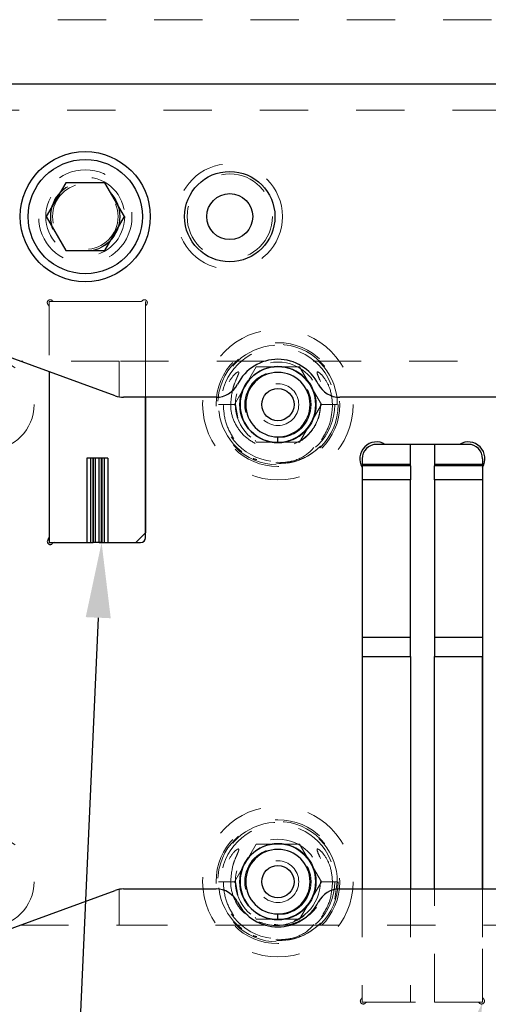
# Model space of a CAD drawing. Header units: inches. Extents: x 1880 to 2363, y -453 to -54.
# Tile 244 of 256: x 2039 to 2040, y -421 to -419. Entities that reach past the tile are written whole.
import ezdxf

# ---------------------------------------------------------------- set-up
doc = ezdxf.new("R2010")
doc.units = ezdxf.units.IN
doc.header["$LTSCALE"] = 0.5
doc.header["$MEASUREMENT"] = 0
doc.linetypes.add('HIDDEN', pattern=[0.225, 0.15, -0.075])
for name, color, linetype in [('DIE-M-S', 8, 'Continuous'), ('DIE-M-S2', 1, 'Continuous'), ('DIE-M-S3', 8, 'Continuous'), ('DSS-M-S', 53, 'Continuous'), ('RAI-M-S', 8, 'Continuous'), ('SID-M-S', 105, 'Continuous'), ('SVD-M-S', 8, 'Continuous')]:
    doc.layers.add(name, color=color, linetype=linetype)

msp = doc.modelspace()

# ---------------------------------------------------------------- linework, layer by layer
at = {"layer": 'DIE-M-S', "linetype": 'HIDDEN', "lineweight": 18}
for p, q in [((2039.05679, -419.53746), (2039.05679, -419.67206)), ((2039.24584, -419.52651), (2039.06775, -419.52651)), ((2039.25679, -419.72507), (2039.25679, -419.53746)), ((2039.70679, -420.74527), (2039.70679, -420.96921)), ((2039.95679, -420.96921), (2039.95679, -420.74527)), ((2039.71775, -420.98017), (2039.94584, -420.98017))]:
    msp.add_line(p, q, dxfattribs=at)
at = {"layer": 'DIE-M-S', "linetype": 'Continuous', "lineweight": 25}
for p, q in [((2039.05679, -419.67206), (2039.05679, -420.01555)), ((2039.25679, -420.01651), (2039.25679, -419.72507)), ((2039.85679, -419.82267), (2039.80679, -419.82267)), ((2039.06775, -420.02651), (2039.13525, -420.02651)), ((2039.14739, -420.02651), (2039.14839, -420.02651)), ((2039.16044, -420.02651), (2039.16519, -420.02651)), ((2039.17833, -420.02651), (2039.24679, -420.02651)), ((2039.70679, -420.26273), (2039.70679, -420.74527)), ((2039.95679, -420.74527), (2039.95679, -420.26273))]:
    msp.add_line(p, q, dxfattribs=at)
at = {"layer": 'DIE-M-S', "linetype": 'HIDDEN', "lineweight": 18}
msp.add_circle((2039.13179, -419.35007), 0.068, dxfattribs=at)
at = {"layer": 'DIE-M-S', "linetype": 'Continuous', "lineweight": 25}
for centre in [(2039.53179, -419.74017), (2039.53179, -420.73017)]:
    msp.add_circle(centre, 0.079, dxfattribs=at)
at = {"layer": 'DIE-M-S', "linetype": 'HIDDEN', "lineweight": 18}
for centre, start, end in [((2039.05891, -419.52863), 42.59227, 227.40773), ((2039.05079, -419.53746), 0, 47.40773), ((2039.06775, -419.52051), 222.59227, 270), ((2039.24584, -419.52051), 270, 317.40773), ((2039.25467, -419.52863), 312.59227, 137.40773), ((2039.26279, -419.53746), 132.59227, 180), ((2039.70891, -420.97805), 132.59227, 317.40773), ((2039.70079, -420.96921), 312.59227, 0), ((2039.71775, -420.98617), 90, 137.40773), ((2039.94584, -420.98617), 42.59227, 90), ((2039.95467, -420.97805), 222.59227, 47.40773), ((2039.96279, -420.96921), 180, 227.40773)]:
    msp.add_arc(centre, 0.006, start, end, dxfattribs=at)
at = {"layer": 'DIE-M-S', "linetype": 'Continuous', "lineweight": 25}
for centre, radius, start, end in [((2039.73679, -419.85267), 0.035, 58.99728, 211.00272), ((2039.92679, -419.85267), 0.035, 328.99728, 121.00272), ((2039.05891, -420.02439), 0.006, 132.59227, 317.40773), ((2039.05079, -420.01555), 0.006, 312.59227, 0), ((2039.06775, -420.03251), 0.006, 90, 137.40773), ((2039.24679, -420.01651), 0.01, 270, 0)]:
    msp.add_arc(centre, radius, start, end, dxfattribs=at)
at = {"layer": 'DIE-M-S2', "linetype": 'HIDDEN', "lineweight": 18}
for p, q in [((2039.05679, -419.52651), (2039.05679, -419.67206)), ((2039.05679, -419.52651), (2039.25679, -419.52651)), ((2039.25679, -419.52651), (2039.25679, -419.72507)), ((2039.70679, -420.74527), (2039.70679, -420.98017)), ((2039.80679, -420.74527), (2039.80679, -420.98017)), ((2039.85679, -420.98017), (2039.85679, -420.74527)), ((2039.95679, -420.74527), (2039.95679, -420.98017)), ((2039.80679, -420.98017), (2039.70679, -420.98017)), ((2039.95679, -420.98017), (2039.85679, -420.98017))]:
    msp.add_line(p, q, dxfattribs=at)
at = {"layer": 'DIE-M-S2', "linetype": 'Continuous', "lineweight": 25}
for p, q in [((2039.05679, -419.67206), (2039.05679, -420.02651)), ((2039.25679, -419.72507), (2039.25679, -420.00651)), ((2039.80679, -419.82267), (2039.73679, -419.82267)), ((2039.80679, -419.86474), (2039.80679, -419.82267)), ((2039.92679, -419.82267), (2039.85679, -419.82267)), ((2039.85679, -419.82267), (2039.85679, -419.86474)), ((2039.13525, -419.85151), (2039.13525, -420.02651)), ((2039.14232, -419.85151), (2039.13525, -419.85151)), ((2039.14232, -419.85151), (2039.14232, -420.02651)), ((2039.14739, -419.85151), (2039.14232, -419.85151)), ((2039.14739, -419.85151), (2039.14739, -420.02651)), ((2039.14839, -419.85151), (2039.14739, -419.85151)), ((2039.14839, -419.85151), (2039.14839, -420.02651)), ((2039.15315, -419.85151), (2039.14839, -419.85151)), ((2039.15315, -420.02651), (2039.15315, -419.85151)), ((2039.16044, -419.85151), (2039.15315, -419.85151)), ((2039.16044, -420.02651), (2039.16044, -419.85151)), ((2039.16519, -419.85151), (2039.16044, -419.85151)), ((2039.16519, -420.02651), (2039.16519, -419.85151)), ((2039.16619, -419.85151), (2039.16519, -419.85151)), ((2039.16619, -419.85151), (2039.16619, -420.02651)), ((2039.17126, -419.85151), (2039.16619, -419.85151)), ((2039.17126, -419.85151), (2039.17126, -420.02651)), ((2039.17833, -419.85151), (2039.17126, -419.85151)), ((2039.17833, -419.85151), (2039.17833, -420.02651)), ((2039.70679, -419.85267), (2039.70679, -419.86474)), ((2039.70679, -419.86474), (2039.70679, -419.86689)), ((2039.80679, -419.86474), (2039.70679, -419.86474)), ((2039.80679, -419.86689), (2039.80679, -419.86474)), ((2039.95679, -419.86474), (2039.85679, -419.86474)), ((2039.85679, -419.86474), (2039.85679, -419.86689)), ((2039.95679, -419.85267), (2039.95679, -419.86474)), ((2039.95679, -419.86474), (2039.95679, -419.86689)), ((2039.80679, -419.86689), (2039.70679, -419.86689)), ((2039.70679, -419.86689), (2039.70679, -419.89607)), ((2039.80679, -419.86689), (2039.80679, -419.89607)), ((2039.95679, -419.86689), (2039.85679, -419.86689)), ((2039.85679, -419.89607), (2039.85679, -419.86689)), ((2039.95679, -419.86689), (2039.95679, -419.89607)), ((2039.80679, -419.89607), (2039.70679, -419.89607)), ((2039.70679, -419.89607), (2039.70679, -420.22336)), ((2039.80679, -420.22336), (2039.80679, -419.89607)), ((2039.95679, -419.89607), (2039.85679, -419.89607)), ((2039.85679, -419.89607), (2039.85679, -420.22336)), ((2039.95679, -419.89607), (2039.95679, -420.22336)), ((2039.25679, -420.00651), (2039.23679, -420.02651)), ((2039.05679, -420.02651), (2039.13525, -420.02651)), ((2039.13525, -420.02651), (2039.14232, -420.02651)), ((2039.14232, -420.02651), (2039.14739, -420.02651)), ((2039.14739, -420.02651), (2039.14839, -420.02651)), ((2039.15315, -420.02651), (2039.14839, -420.02651)), ((2039.16044, -420.02651), (2039.15315, -420.02651)), ((2039.16519, -420.02651), (2039.16044, -420.02651)), ((2039.16519, -420.02651), (2039.16619, -420.02651)), ((2039.16619, -420.02651), (2039.17126, -420.02651)), ((2039.17126, -420.02651), (2039.17833, -420.02651)), ((2039.17833, -420.02651), (2039.23679, -420.02651)), ((2039.80679, -420.22336), (2039.70679, -420.22336)), ((2039.70679, -420.22336), (2039.70679, -420.26273)), ((2039.80679, -420.26273), (2039.80679, -420.22336)), ((2039.95679, -420.22336), (2039.85679, -420.22336)), ((2039.85679, -420.22336), (2039.85679, -420.26273)), ((2039.95679, -420.22336), (2039.95679, -420.26273)), ((2039.70679, -420.26273), (2039.80679, -420.26273)), ((2039.70679, -420.26273), (2039.70679, -420.74527)), ((2039.80679, -420.26273), (2039.80679, -420.74527)), ((2039.85679, -420.26273), (2039.95679, -420.26273)), ((2039.85679, -420.74527), (2039.85679, -420.26273)), ((2039.95679, -420.26273), (2039.95679, -420.74527))]:
    msp.add_line(p, q, dxfattribs=at)
for centre, start, end in [((2039.73679, -419.85267), 90, 180), ((2039.92679, -419.85267), 0, 90)]:
    msp.add_arc(centre, 0.03, start, end, dxfattribs=at)
at = {"layer": 'DIE-M-S3', "linetype": 'HIDDEN', "lineweight": 18}
for p, q in [((2042.17502, -418.94142), (2035.43179, -418.94142)), ((2036.89429, -419.12892), (2040.51929, -419.12892)), ((2039.56526, -419.74017), (2039.56526, -419.74017)), ((2039.5751, -419.74017), (2039.5751, -419.74017)), ((2039.60069, -419.74017), (2039.60069, -419.74017)), ((2039.61053, -419.74017), (2039.61053, -419.74017)), ((2039.53179, -419.85828), (2039.53179, -419.85828)), ((2039.56526, -420.73017), (2039.56526, -420.73017)), ((2039.5751, -420.73017), (2039.5751, -420.73017)), ((2039.60069, -420.73017), (2039.60069, -420.73017)), ((2039.61053, -420.73017), (2039.61053, -420.73017)), ((2039.53179, -420.84828), (2039.53179, -420.84828))]:
    msp.add_line(p, q, dxfattribs=at)
for centre, radius in [((2039.43179, -419.35007), 0.10938), ((2039.53179, -419.74017), 0.125), ((2039.53179, -419.74017), 0.11811), ((2039.53179, -419.74017), 0.0689), ((2039.53179, -419.74017), 0.04331), ((2039.53179, -420.73017), 0.125), ((2039.53179, -420.73017), 0.11811), ((2039.53179, -420.73017), 0.0689), ((2039.53179, -420.73017), 0.04331)]:
    msp.add_circle(centre, radius, dxfattribs=at)
at = {"layer": 'DIE-M-S3', "linetype": 'Continuous', "lineweight": 25}
for centre in [(2039.53179, -419.74017), (2039.53179, -420.73017)]:
    msp.add_circle(centre, 0.03346, dxfattribs=at)
for centre, radius, start, end in [((2039.53179, -419.74017), 0.07874, 0, 270), ((2039.53179, -419.74017), 0.06693, 0, 270), ((2039.53179, -419.74017), 0.07874, 270, 0), ((2039.53179, -419.74017), 0.06693, 270, 0), ((2039.53179, -420.73017), 0.07874, 0, 270), ((2039.53179, -420.73017), 0.06693, 0, 270), ((2039.53179, -420.73017), 0.07874, 270, 0), ((2039.53179, -420.73017), 0.06693, 270, 0)]:
    msp.add_arc(centre, radius, start, end, dxfattribs=at)
for points in [[(2039.53179, -419.81891), (2039.53179, -419.8187), (2039.53179, -419.81827), (2039.53179, -419.81507), (2039.53179, -419.8111), (2039.53179, -419.8084), (2039.53179, -419.8071)], [(2039.53179, -420.80891), (2039.53179, -420.8087), (2039.53179, -420.80827), (2039.53179, -420.80507), (2039.53179, -420.8011), (2039.53179, -420.7984), (2039.53179, -420.7971)]]:
    msp.add_open_spline(points, degree=3, knots=[0, 0, 0, 0, 0.2702613, 0.5624294, 0.7897364, 1, 1, 1, 1], dxfattribs=at)
at = {"layer": 'DSS-M-S', "linetype": 'HIDDEN', "lineweight": 18}
for centre, radius in [((2039.53179, -419.74017), 0.1285), ((2038.93179, -419.74017), 0.09375), ((2039.53179, -420.73017), 0.1285), ((2038.93179, -420.73017), 0.09375)]:
    msp.add_circle(centre, radius, dxfattribs=at)
at = {"layer": 'RAI-M-S', "linetype": 'Continuous', "lineweight": 25}
for p, q in [((2042.33879, -419.07507), (2038.92479, -419.07507)), ((2039.19414, -419.72205), (2038.86469, -419.60214)), ((2039.40335, -419.72507), (2039.21124, -419.72507)), ((2040.00335, -419.72507), (2039.66024, -419.72507)), ((2038.86469, -420.86819), (2039.19414, -420.74828)), ((2039.21124, -420.74527), (2039.40335, -420.74527)), ((2039.66024, -420.74527), (2040.00335, -420.74527))]:
    msp.add_line(p, q, dxfattribs=at)
at = {"layer": 'RAI-M-S', "linetype": 'HIDDEN', "lineweight": 18}
for p, q in [((2039.20243, -419.65017), (2038.99664, -419.65017)), ((2039.50466, -419.65017), (2039.20243, -419.65017)), ((2039.20243, -419.65017), (2039.20243, -419.72428)), ((2040.10466, -419.65017), (2039.55892, -419.65017)), ((2039.20243, -420.74605), (2039.20243, -420.82017)), ((2038.99664, -420.82017), (2039.20243, -420.82017)), ((2039.20243, -420.82017), (2039.50466, -420.82017)), ((2039.55892, -420.82017), (2040.10466, -420.82017))]:
    msp.add_line(p, q, dxfattribs=at)
msp.add_circle((2039.13179, -419.35007), 0.097, dxfattribs=at)
at = {"layer": 'RAI-M-S', "linetype": 'Continuous', "lineweight": 25}
msp.add_circle((2039.43179, -419.35007), 0.09375, dxfattribs=at)
for centre, radius, start, end in [((2039.53179, -419.74017), 0.094, 26.87743, 153.12257), ((2039.40335, -419.67507), 0.05, 270, 333.12257), ((2039.66024, -419.67507), 0.05, 206.87743, 270), ((2039.21124, -419.67507), 0.05, 250, 270), ((2039.21124, -420.79527), 0.05, 90, 110), ((2039.40335, -420.79527), 0.05, 26.87743, 90), ((2039.66024, -420.79527), 0.05, 90, 153.12257), ((2039.53179, -420.73017), 0.094, 206.87743, 333.12257)]:
    msp.add_arc(centre, radius, start, end, dxfattribs=at)
at = {"layer": 'SID-M-S'}
msp.add_line((2039.15872, -420.18235), (2038.80732, -428.03724), dxfattribs=at)
for points in [[(2039.13274, -420.18119), (2039.16569, -420.02651), (2039.13274, -420.18119), (2039.18469, -420.18351)], [(2039.88842, -421.12278), (2039.95679, -420.98017), (2039.88842, -421.12278), (2039.93837, -421.13724)]]:
    msp.add_solid(points, dxfattribs=at)
at = {"layer": 'SVD-M-S', "linetype": 'Continuous', "lineweight": 25}
for p, q in [((2039.0912, -419.27976), (2039.0506, -419.35007)), ((2039.17239, -419.27976), (2039.0912, -419.27976)), ((2039.21298, -419.35007), (2039.17239, -419.27976)), ((2039.0506, -419.35007), (2039.0912, -419.42038)), ((2039.17239, -419.42038), (2039.21298, -419.35007)), ((2039.0912, -419.42038), (2039.17239, -419.42038))]:
    msp.add_line(p, q, dxfattribs=at)
at = {"layer": 'SVD-M-S', "linetype": 'HIDDEN', "lineweight": 18}
for p, q in [((2039.44161, -419.74017), (2039.4867, -419.66207)), ((2039.4867, -419.66207), (2039.57688, -419.66207)), ((2039.57688, -419.66207), (2039.62197, -419.74017)), ((2039.42094, -419.74017), (2039.40854, -419.74017)), ((2039.44341, -419.74017), (2039.40867, -419.74017)), ((2039.44354, -419.74017), (2039.42094, -419.74017)), ((2039.44436, -419.74493), (2039.44161, -419.74017)), ((2039.4483, -419.76784), (2039.44354, -419.74017)), ((2039.62197, -419.74017), (2039.57688, -419.81827)), ((2039.65496, -419.74017), (2039.62012, -419.74017)), ((2039.62017, -419.74017), (2039.65491, -419.74017)), ((2039.65504, -419.74017), (2039.62023, -419.74017)), ((2039.4867, -419.81827), (2039.48423, -419.81399)), ((2039.57688, -419.81827), (2039.4867, -419.81827)), ((2039.58369, -419.81213), (2039.56526, -419.82143)), ((2039.44161, -420.73017), (2039.4867, -420.65207)), ((2039.4867, -420.65207), (2039.57688, -420.65207)), ((2039.57688, -420.65207), (2039.62197, -420.73017)), ((2039.42094, -420.73017), (2039.40854, -420.73017)), ((2039.44341, -420.73017), (2039.40867, -420.73017)), ((2039.44354, -420.73017), (2039.42094, -420.73017)), ((2039.44436, -420.73493), (2039.44161, -420.73017)), ((2039.4483, -420.75784), (2039.44354, -420.73017)), ((2039.62197, -420.73017), (2039.57688, -420.80827)), ((2039.65496, -420.73017), (2039.62012, -420.73017)), ((2039.62017, -420.73017), (2039.65491, -420.73017)), ((2039.65504, -420.73017), (2039.62023, -420.73017)), ((2039.64967, -420.76616), (2039.65504, -420.73017)), ((2039.4867, -420.80827), (2039.48423, -420.80399)), ((2039.58369, -420.80213), (2039.56526, -420.81143)), ((2039.57688, -420.80827), (2039.4867, -420.80827))]:
    msp.add_line(p, q, dxfattribs=at)
at = {"layer": 'SVD-M-S', "linetype": 'Continuous', "lineweight": 25}
for centre, radius in [((2039.13179, -419.35007), 0.135), ((2039.13179, -419.35007), 0.1186), ((2039.43179, -419.35007), 0.04775)]:
    msp.add_circle(centre, radius, dxfattribs=at)
at = {"layer": 'SVD-M-S', "linetype": 'HIDDEN', "lineweight": 18}
for centre, radius in [((2039.13179, -419.35007), 0.082), ((2039.43179, -419.35007), 0.0885), ((2039.13179, -419.35007), 0.07247), ((2039.13179, -419.35007), 0.0722), ((2039.13179, -419.35007), 0.07168), ((2039.53179, -419.74017), 0.15625), ((2039.53179, -419.74017), 0.08825), ((2039.53179, -419.74017), 0.078), ((2039.53179, -420.73017), 0.15625), ((2039.53179, -420.73017), 0.08825), ((2039.53179, -420.73017), 0.078)]:
    msp.add_circle(centre, radius, dxfattribs=at)
for centre in [(2039.53179, -419.74017), (2039.53179, -420.73017)]:
    msp.add_arc(centre, 0.12325, 0, 315.72721, dxfattribs=at)
for points, knots in [([(2039.43367, -419.74017), (2039.43468, -419.72833), (2039.43618, -419.71063), (2039.44363, -419.69139), (2039.44774, -419.68212), (2039.44968, -419.67746), (2039.45044, -419.67505), (2039.45063, -419.6738), (2039.45058, -419.67313), (2039.45044, -419.67274), (2039.4502, -419.67248), (2039.44991, -419.67234), (2039.44943, -419.67228), (2039.44826, -419.67253), (2039.44453, -419.6747), (2039.43556, -419.68367), (2039.42384, -419.70341), (2039.41873, -419.72491), (2039.41846, -419.73797), (2039.41841, -419.74017)], [0, 0, 0, 0, 0.2379614, 0.3558648, 0.4139563, 0.4430096, 0.4576723, 0.4650202, 0.468145, 0.4713047, 0.4731896, 0.4750753, 0.4777409, 0.4826796, 0.4989153, 0.5638328, 0.7365381, 0.9556022, 1, 1, 1, 1]), ([(2039.64517, -419.74017), (2039.6441, -419.72892), (2039.6422, -419.70878), (2039.63028, -419.68678), (2039.62069, -419.676), (2039.61589, -419.67277), (2039.61447, -419.67234), (2039.61399, -419.67229), (2039.61359, -419.67237), (2039.61332, -419.67253), (2039.61311, -419.67281), (2039.61297, -419.6733), (2039.613, -419.67479), (2039.61482, -419.68007), (2039.62069, -419.69261), (2039.62813, -419.71344), (2039.62931, -419.73115), (2039.62991, -419.74017)], [0, 0, 0, 0, 0.2257023, 0.4042496, 0.4931466, 0.5153527, 0.5191338, 0.5229358, 0.5250771, 0.5272378, 0.5291333, 0.5319246, 0.5373757, 0.5588102, 0.6434775, 0.8183439, 1, 1, 1, 1]), ([(2039.44001, -419.81084), (2039.43386, -419.80035), (2039.42107, -419.77855), (2039.41932, -419.75328), (2039.41841, -419.74017)], [0, 0, 0, 0, 0.4811833, 1, 1, 1, 1]), ([(2039.43367, -419.74017), (2039.43377, -419.74314), (2039.4342, -419.7565), (2039.44144, -419.78013), (2039.46075, -419.80611), (2039.48791, -419.82426), (2039.51923, -419.83239), (2039.551, -419.82988), (2039.57972, -419.81738), (2039.60254, -419.79648), (2039.61417, -419.77488), (2039.61802, -419.76045), (2039.61918, -419.75405), (2039.61959, -419.75101), (2039.6199, -419.74802), (2039.62007, -419.74579), (2039.62021, -419.74301), (2039.62022, -419.74113), (2039.62023, -419.74017)], [0, 0, 0, 0, 0.03098211, 0.13909616, 0.2504876, 0.36232093, 0.47307836, 0.5820155, 0.68890031, 0.79398709, 0.89894063, 0.9391461, 0.94917767, 0.96667595, 0.97104888, 0.98044093, 0.98998471, 1, 1, 1, 1]), ([(2039.64517, -419.74017), (2039.64422, -419.75327), (2039.64232, -419.77955), (2039.62893, -419.80224), (2039.62221, -419.81362)], [0, 0, 0, 0, 0.4982217, 1, 1, 1, 1]), ([(2039.62004, -419.82621), (2039.61883, -419.82742), (2039.60797, -419.83826), (2039.58343, -419.85437), (2039.54357, -419.86433), (2039.50407, -419.85954), (2039.47568, -419.84852), (2039.46465, -419.83692), (2039.46261, -419.83478)], [0, 0, 0, 0, 0.0296945, 0.2651226, 0.4965645, 0.7242061, 0.9489615, 1, 1, 1, 1]), ([(2039.60648, -419.8293), (2039.6027, -419.83338), (2039.59008, -419.84703), (2039.56193, -419.85958), (2039.53815, -419.86066), (2039.52737, -419.86115)], [0, 0, 0, 0, 0.1888255, 0.6321303, 1, 1, 1, 1]), ([(2039.48803, -419.854), (2039.48565, -419.85377), (2039.48295, -419.85351), (2039.48079, -419.85202), (2039.48054, -419.85184)], [0, 0, 0, 0, 0.88399939, 1, 1, 1, 1]), ([(2039.43367, -420.73017), (2039.43468, -420.71833), (2039.43618, -420.70063), (2039.44363, -420.68139), (2039.44774, -420.67212), (2039.44968, -420.66746), (2039.45044, -420.66505), (2039.45063, -420.6638), (2039.45058, -420.66313), (2039.45044, -420.66274), (2039.4502, -420.66248), (2039.44991, -420.66234), (2039.44943, -420.66228), (2039.44826, -420.66253), (2039.44453, -420.6647), (2039.43556, -420.67367), (2039.42384, -420.69341), (2039.41873, -420.71491), (2039.41846, -420.72797), (2039.41841, -420.73017)], [0, 0, 0, 0, 0.2379614, 0.3558648, 0.4139563, 0.4430096, 0.4576723, 0.4650202, 0.468145, 0.4713047, 0.4731896, 0.4750753, 0.4777409, 0.4826796, 0.4989153, 0.5638328, 0.7365381, 0.9556022, 1, 1, 1, 1]), ([(2039.64517, -420.73017), (2039.6441, -420.71892), (2039.6422, -420.69878), (2039.63028, -420.67678), (2039.62069, -420.666), (2039.61589, -420.66277), (2039.61447, -420.66234), (2039.61399, -420.66229), (2039.61359, -420.66237), (2039.61332, -420.66253), (2039.61311, -420.66281), (2039.61297, -420.6633), (2039.613, -420.66479), (2039.61482, -420.67007), (2039.62069, -420.68261), (2039.62813, -420.70344), (2039.62931, -420.72115), (2039.62991, -420.73017)], [0, 0, 0, 0, 0.2257023, 0.4042496, 0.4931466, 0.5153527, 0.5191338, 0.5229358, 0.5250771, 0.5272378, 0.5291333, 0.5319246, 0.5373757, 0.5588102, 0.6434775, 0.8183439, 1, 1, 1, 1]), ([(2039.44001, -420.80084), (2039.43386, -420.79035), (2039.42107, -420.76855), (2039.41932, -420.74328), (2039.41841, -420.73017)], [0, 0, 0, 0, 0.48118328, 1, 1, 1, 1]), ([(2039.43367, -420.73017), (2039.43376, -420.73315), (2039.43418, -420.74653), (2039.44174, -420.7697), (2039.45521, -420.79082), (2039.46678, -420.79805), (2039.46926, -420.7996)], [0, 0, 0, 0, 0.1103256, 0.495314, 0.891973, 1, 1, 1, 1]), ([(2039.4923, -420.81357), (2039.50129, -420.81655), (2039.52027, -420.82284), (2039.55106, -420.81973), (2039.57971, -420.80742), (2039.60254, -420.78647), (2039.61417, -420.76488), (2039.61802, -420.75045), (2039.61918, -420.74405), (2039.61959, -420.74101), (2039.6199, -420.73802), (2039.62007, -420.73579), (2039.62021, -420.73301), (2039.62022, -420.73113), (2039.62023, -420.73017)], [0, 0, 0, 0, 0.1567393, 0.3310772, 0.5021307, 0.6703066, 0.8382693, 0.9026123, 0.9186663, 0.9466697, 0.953668, 0.9686986, 0.983972, 1, 1, 1, 1]), ([(2039.52405, -420.81904), (2039.53072, -420.81995), (2039.54797, -420.82228), (2039.5757, -420.81399), (2039.60282, -420.79618), (2039.62215, -420.77011), (2039.62938, -420.7465), (2039.62982, -420.73314), (2039.62991, -420.73017)], [0, 0, 0, 0, 0.1284288, 0.3324816, 0.5385166, 0.7437376, 0.9429204, 1, 1, 1, 1]), ([(2039.64517, -420.73017), (2039.64422, -420.74327), (2039.64232, -420.76955), (2039.62893, -420.79224), (2039.62221, -420.80362)], [0, 0, 0, 0, 0.4982217, 1, 1, 1, 1]), ([(2039.62004, -420.81621), (2039.61883, -420.81742), (2039.60797, -420.82826), (2039.58343, -420.84437), (2039.54357, -420.85433), (2039.50407, -420.84954), (2039.47568, -420.83852), (2039.46465, -420.82692), (2039.46261, -420.82478)], [0, 0, 0, 0, 0.0296945, 0.2651226, 0.4965645, 0.7242061, 0.9489615, 1, 1, 1, 1]), ([(2039.60648, -420.8193), (2039.6027, -420.82338), (2039.59008, -420.83703), (2039.56193, -420.84958), (2039.53815, -420.85066), (2039.52737, -420.85115)], [0, 0, 0, 0, 0.1888255, 0.6321303, 1, 1, 1, 1]), ([(2039.48803, -420.844), (2039.48565, -420.84377), (2039.48295, -420.84351), (2039.48079, -420.84202), (2039.48054, -420.84184)], [0, 0, 0, 0, 0.88399939, 1, 1, 1, 1])]:
    msp.add_open_spline(points, degree=3, knots=knots, dxfattribs=at)

doc.saveas('drawing.dxf')
